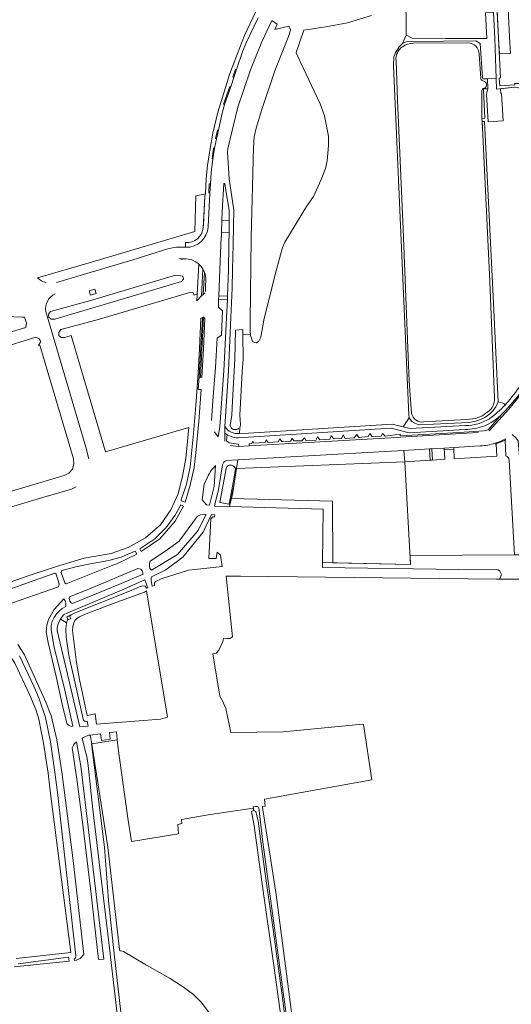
# Model space of a CAD drawing. Header units: metres. Extents: x 209813 to 223847, y 571801 to 587119.
# Tile 12 of 256: x 212626 to 212845, y 572615 to 573053. Entities that reach past the tile are written whole.
import ezdxf

# ---------------------------------------------------------------- set-up
doc = ezdxf.new("R2010")
doc.units = ezdxf.units.M
for name, color, linetype, lineweight in [('B-RO-GR-BEPLANTING_CULTUUR_BOSPLANTSOEN-GV', 8, 'Continuous', 0), ('B-RO-GR-BEPLANTING_CULTUUR_HEESTERS-GV', 8, 'Continuous', 0), ('B-RO-GR-BEPLANTING_CULTUUR_ROOS-GV', 8, 'Continuous', 0), ('B-RO-GR-GRAS-GV', 8, 'Continuous', 0), ('B-RO-GR-GROENVOORZIENING-GV', 8, 'Continuous', 0), ('B-RO-GR-HAAG-GV', 8, 'Continuous', 0), ('B-RO-KW-KUNSTWERK_STUW-GV', 8, 'Continuous', 0), ('B-RO-OG-TERREIN_CULTUURSCHEIDING-GV', 8, 'Continuous', 0), ('B-RO-OG-WEG-GV', 8, 'Continuous', 0), ('B-RO-VH-ONVERHARD-GV', 8, 'Continuous', 0), ('B-RO-VH-VERHARDING_STRAATBAKSTEEN-GV', 8, 'Continuous', 0), ('B-RO-VH-VERHARDING_TEGEL-GV', 8, 'Continuous', 0)]:
    doc.layers.add(name, color=color, linetype=linetype, lineweight=lineweight)

msp = doc.modelspace()

# ---------------------------------------------------------------- linework, layer by layer
at = {"layer": 'B-RO-GR-BEPLANTING_CULTUUR_BOSPLANTSOEN-GV', "flags": 128}
for points in [[(212723.745, 572871.63), (212723.642, 572868.902), (212727.654, 572869.104), (212791.584, 572873.129), (212796.567, 572871.837), (212799.172, 572875.93), (212798.993, 572877.007), (212792.189, 573032.676), (212792.361, 573036.725), (212792.726, 573037.773), (212793.157, 573038.589), (212793.443, 573039.007), (212794.671, 573041.113), (212796.142, 573042.624), (212797.772, 573046.325), (212797.65, 573066.589)], [(212782.408, 573055.104), (212771.685, 573051.892), (212762.132, 573050.142), (212752.324, 573048.522), (212748.89, 573038.665), (212748.91, 573038.491), (212749.467, 573037.167), (212759.571, 573015.768), (212761.444, 573010.393), (212763.203, 573001.348), (212763.203, 572997.17), (212762.633, 572990.453), (212761.896, 572987.014), (212760.067, 572982.042), (212756.515, 572974.494), (212753.444, 572969.988), (212743.778, 572954.125), (212742.809, 572951.765), (212739.628, 572940.343), (212734.523, 572919.461), (212733.091, 572911.808), (212732.281, 572910.04), (212731.248, 572909.313), (212730.254, 572909.413), (212729.489, 572909.965), (212729.067, 572910.921), (212728.601, 572912.596), (212728.558, 572913.055), (212725.169, 572912.855), (212725.223, 572902.022), (212724.809, 572896.367), (212723.862, 572877.031), (212724.049, 572872.984)], [(212846.22, 573023.165), (212839.85, 573022.527), (212839.951, 573020.382), (212840.309, 573020.402), (212840.982, 573008.171), (212834.292, 573007.803), (212833.619, 573020.034), (212834.18, 573022.497), (212833.915, 573022.409), (212832.999, 573022.398), (212832.458, 573022.276), (212832.303, 573022.033), (212832.789, 573009.324), (212831.501, 573009.285), (212831.602, 573007.839), (212832.769, 573007.868), (212836.747, 572927.004), (212838.73, 572882.963), (212840.902, 572882.451), (212841.428, 572882.057), (212841.849, 572881.587)], [(212841.881, 572866.552), (212842.094, 572866.139), (212841.853, 572865.902), (212842.221, 572858.909)], [(212843.706, 572857.088), (212846.114, 572814.81), (212851.858, 572814.832), (212847.626, 572865.648), (212846.586, 572866.964), (212845.007, 572868.443)]]:
    msp.add_lwpolyline(points, dxfattribs=at)
at = {"layer": 'B-RO-GR-BEPLANTING_CULTUUR_BOSPLANTSOEN-GV'}
for points in [[(212724.049, 572872.984, -0.1664807), (212723.745, 572871.63)], [(212842.221, 572858.909, -0.3237532), (212843.706, 572857.088)]]:
    msp.add_lwpolyline(points, format="xyb", dxfattribs=at)
at = {"layer": 'B-RO-GR-BEPLANTING_CULTUUR_BOSPLANTSOEN-GV', "flags": 128}
msp.add_lwpolyline([(212799.828, 572810.556), (212797.234, 572856.339), (212722.314, 572853.303), (212720.649, 572842.688), (212720.015, 572839.889), (212765.05, 572838.779), (212765.21, 572811.308)], close=True, dxfattribs=at)
at = {"layer": 'B-RO-GR-BEPLANTING_CULTUUR_HEESTERS-GV', "flags": 128}
for points in [[(212852.559, 572886.87), (212851.25, 572889.307), (212843.494, 572879.776), (212834.806, 572870.14)], [(212841.849, 572881.587), (212841.428, 572882.057), (212840.902, 572882.451), (212838.73, 572882.963), (212837.7, 572880.734), (212836.551, 572879.098), (212834.881, 572877.469), (212832.828, 572875.996), (212831.213, 572875.241), (212828.916, 572874.407), (212826.62, 572873.939), (212825.624, 572873.814), (212809.969, 572873.019), (212803.947, 572872.835), (212802.698, 572873.141), (212801.397, 572873.717), (212800.383, 572874.273), (212799.748, 572875.015), (212799.172, 572875.93), (212796.567, 572871.837), (212799.408, 572871.1), (212824.268, 572872.477)], [(212830.849, 572863.415), (212819.011, 572862.646), (212819.211, 572857.652), (212838.17, 572858.771)], [(212838.17, 572858.771), (212837.92, 572864.249), (212837.496, 572864.135), (212837.277, 572864.633)]]:
    msp.add_lwpolyline(points, dxfattribs=at)
at = {"layer": 'B-RO-GR-BEPLANTING_CULTUUR_HEESTERS-GV'}
for points in [[(212824.268, 572872.477, 0.1406303), (212834.93, 572875.507)], [(212837.277, 572864.633, -0.0905334), (212830.849, 572863.415)]]:
    msp.add_lwpolyline(points, format="xyb", dxfattribs=at)
at = {"layer": 'B-RO-GR-BEPLANTING_CULTUUR_HEESTERS-GV', "flags": 128}
for points in [[(212797.234, 572856.339), (212808.464, 572857.01), (212808.216, 572862.034), (212796.745, 572861.35)], [(212809.522, 572857.073), (212815.041, 572857.403), (212814.78, 572862.397), (212809.316, 572862.062)]]:
    msp.add_lwpolyline(points, close=True, dxfattribs=at)
at = {"layer": 'B-RO-GR-BEPLANTING_CULTUUR_ROOS-GV', "flags": 128}
for points in [[(212708, 572940.694), (212707.475, 572930.897), (212708.156, 572931.611)], [(212708.536, 572934.861), (212708.623, 572937.289)], [(212708.44, 572932.202), (212708.536, 572934.861)]]:
    msp.add_lwpolyline(points, dxfattribs=at)
at = {"layer": 'B-RO-GR-BEPLANTING_CULTUUR_ROOS-GV'}
msp.add_lwpolyline([(212708.623, 572937.289, 0.1048292), (212708, 572940.694)], format="xyb", dxfattribs=at)
at = {"layer": 'B-RO-GR-BEPLANTING_CULTUUR_ROOS-GV', "flags": 128}
for points in [[(212699.405, 572838.282), (212701.757, 572845.903), (212703.4, 572853.78), (212704.37, 572861.749), (212705.519, 572874.194), (212706.547, 572888.46), (212705.3, 572888.46), (212705.715, 572894.344), (212707.146, 572920.201), (212707.65, 572920.71), (212706.412, 572920.259), (212705.849, 572906.777), (212705.229, 572895.785), (212704.239, 572881.362), (212703.241, 572868.914), (212701.622, 572854.073), (212700.012, 572846.353), (212697.654, 572839.303), (212697.726, 572838.947)], [(212707.226, 572898.941), (212707.647, 572906.694), (212708.21, 572920.184), (212707.65, 572920.71), (212706.241, 572893.946), (212706.908, 572893.905)], [(212679.88, 572816.284), (212688.111, 572821.972), (212695.002, 572829.916), (212698.692, 572836.476), (212697.553, 572837.085), (212694.945, 572832.495), (212691.414, 572827.575), (212690.457, 572826.45), (212685.941, 572821.952), (212679.251, 572817.47)]]:
    msp.add_lwpolyline(points, close=True, dxfattribs=at)
at = {"layer": 'B-RO-GR-GRAS-GV', "flags": 128}
for points in [[(212853.428, 572803.996), (212838.105, 572803.996), (212724.141, 572805.297), (212717.661, 572805.3), (212720.536, 572778.402), (212719.399, 572777.59), (212718.198, 572777.573), (212716.522, 572777.788), (212716.189, 572776.303), (212714.408, 572772.415), (212713.275, 572771.087), (212712.696, 572770.9), (212711.84, 572770.821), (212714.878, 572751.852), (212716.109, 572749.811), (212717.613, 572746.47), (212719.776, 572735.783), (212743.129, 572735.977), (212778.355, 572739.361), (212778.879, 572739.304), (212782.621, 572714.607), (212734.718, 572705.975), (212735.139, 572702.897), (212733.853, 572702.735), (212733.899, 572702.366), (212739.782, 572664.639), (212748.911, 572595.285)], [(212624.178, 572635.06), (212648.521, 572637.733), (212639.56, 572708.564), (212638.433, 572717.633), (212636.431, 572730.995), (212634.274, 572741.59), (212632.994, 572745.932), (212630.292, 572752.358), (212623.669, 572766.658), (212622.476, 572768.56)], [(212657.984, 572730.495), (212665.077, 572684.701), (212670.202, 572639.01), (212670.311, 572638.515), (212671.04, 572638.396), (212672.044, 572638.09), (212682.308, 572632.01), (212692.817, 572626.19), (212698.753, 572622.325), (212703.104, 572618.919), (212706.526, 572615.59), (212711.136, 572609.517)], [(212743.093, 572601.965), (212738.898, 572631.945), (212734.385, 572663.938), (212730.225, 572694.2), (212729.055, 572700.47), (212729.971, 572701.02), (212729.785, 572702.035), (212709.716, 572699.034), (212697.871, 572696.962), (212697.924, 572695.11), (212696.23, 572694.792), (212696.495, 572690.585), (212675.596, 572687.186), (212673.978, 572697.61), (212669.573, 572728.579), (212669.187, 572732.514)], [(212623.382, 572631.357), (212647.856, 572633.871), (212647.592, 572635.591), (212625.177, 572632.587)]]:
    msp.add_lwpolyline(points, dxfattribs=at)
for points in [[(212655.894, 572743.301), (212659.398, 572743.98), (212659.974, 572739.448), (212688.523, 572741.584), (212691.613, 572742.613), (212682.274, 572798.848), (212681.386, 572798.277), (212667.386, 572793.131), (212654.638, 572788.209), (212652.454, 572787.259), (212651.27, 572786.498), (212650.279, 572785.585), (212649.835, 572784.545), (212649.476, 572783.005), (212649.338, 572781.18), (212651.063, 572766.903), (212652.466, 572759.26)], [(212669.187, 572732.514), (212668.842, 572736.031), (212665.844, 572735.658), (212666.118, 572732.7), (212662.23, 572732.184), (212661.81, 572735.156), (212657.122, 572734.572), (212657.957, 572730.627)]]:
    msp.add_lwpolyline(points, close=True, dxfattribs=at)
at = {"layer": 'B-RO-GR-GROENVOORZIENING-GV', "flags": 128}
for points in [[(212707.517, 572960.611), (212707.768, 572965.933), (212708.169, 572974.672), (212708.445, 572975.626), (212704.208, 572974.843), (212704.127, 572969.608), (212703.824, 572958.902), (212657.761, 572945.254), (212633.742, 572938.192)], [(212642.227, 572936.231), (212650.149, 572938.521), (212676.094, 572946.228), (212691.801, 572951.172), (212694.602, 572951.789), (212695.567, 572951.919), (212699.681, 572951.873), (212699.591, 572953.941)], [(212699.865, 572946.67), (212696.884, 572946.808)], [(212605.388, 572796.987), (212629.557, 572805.438), (212642.134, 572809.726), (212654.491, 572813.405), (212666.452, 572815.42), (212674.049, 572818.171), (212681.805, 572822.417), (212688.412, 572828.295), (212693.076, 572834.872), (212696.362, 572842.089), (212698.322, 572849.895), (212699.688, 572857.8), (212701.089, 572871.518), (212664.027, 572860.695), (212648.752, 572912.553), (212645.915, 572911.684), (212644.313, 572911.648), (212643.292, 572912.579), (212643.189, 572913.937), (212644.044, 572915.172), (212661.395, 572919.918), (212701.983, 572931.838), (212703.217, 572931.591), (212703.294, 572930.515), (212704.867, 572930.963), (212705.517, 572944.402)], [(212707.339, 572942.146), (212706.793, 572930.183), (212707.475, 572930.897)], [(212707.475, 572930.897), (212708, 572940.694)], [(212637.405, 572923.251), (212645.677, 572895.106), (212655.27, 572862.879), (212656.506, 572857.613)], [(212717.063, 572869.196), (212717.067, 572865.972), (212717.094, 572865.71), (212717.148, 572865.455)], [(212723.388, 572863.105), (212723.18, 572864.146), (212719.087, 572864.723), (212717.798, 572865.583), (212718.087, 572868.431)], [(212719.543, 572863.595), (212723.388, 572863.105)], [(212650.98, 572845.183), (212648.804, 572844.116), (212636.579, 572840.474), (212601.849, 572830.18), (212598.448, 572829.067), (212599.775, 572822.504), (212600.122, 572820.159), (212600.155, 572819.09), (212599.981, 572817.36), (212598.656, 572813.296), (212596.403, 572808.562), (212595.904, 572806.637), (212595.616, 572804.17), (212595.625, 572801.932), (212596.016, 572799.62), (212597.475, 572794.255)]]:
    msp.add_lwpolyline(points, dxfattribs=at)
at = {"layer": 'B-RO-GR-GROENVOORZIENING-GV'}
for points in [[(212699.591, 572953.941, 0.4004912), (212707.517, 572960.611)], [(212708, 572940.694, 0.3825962), (212697.478, 572946.465)], [(212633.742, 572938.192, 0.1465138), (212637.519, 572936.131)], [(212641.617, 572931.117, 0.3450543), (212637.405, 572923.251)]]:
    msp.add_lwpolyline(points, format="xyb", dxfattribs=at)
at = {"layer": 'B-RO-GR-GROENVOORZIENING-GV', "flags": 128}
for points in [[(212639.54, 572923.305), (212656.891, 572928.051), (212695.228, 572939.409), (212698.369, 572939.044), (212698.676, 572937.628), (212697.888, 572936.61), (212641.411, 572919.817), (212639.809, 572919.781), (212638.788, 572920.712), (212638.685, 572922.07)], [(212659.817, 572931.331), (212657.292, 572930.519), (212656.689, 572932.415), (212659.185, 572933.243)], [(212707.65, 572920.71), (212707.146, 572920.201), (212705.689, 572893.98), (212706.241, 572893.946)]]:
    msp.add_lwpolyline(points, close=True, dxfattribs=at)
at = {"layer": 'B-RO-GR-HAAG-GV', "flags": 128}
for points in [[(212707.339, 572942.146), (212706.793, 572930.183), (212707.475, 572930.897), (212708, 572940.694)], [(212840.45, 572877.481), (212834.361, 572870.511), (212832.39, 572870.09), (212821.49, 572869.294), (212795.214, 572867.824), (212795.106, 572868.601), (212788.49, 572867.751), (212787.374, 572868.889), (212786.708, 572867.708), (212782.681, 572867.552), (212781.629, 572868.943), (212780.878, 572867.59), (212776.744, 572867.094), (212775.88, 572868.485), (212774.64, 572866.943), (212770.656, 572866.718), (212769.754, 572868.372), (212769.116, 572866.755), (212765.696, 572866.492), (212764.493, 572867.921), (212763.855, 572866.342), (212759.439, 572866.043), (212758.408, 572867.374), (212757.571, 572865.892), (212753.371, 572865.661), (212752.512, 572866.929), (212751.396, 572865.64), (212747.874, 572865.618), (212747.101, 572866.671), (212746.371, 572865.532), (212742.657, 572865.257), (212741.627, 572866.482), (212740.854, 572865.15), (212736.35, 572864.959), (212735.577, 572866.052), (212735.136, 572864.849), (212730.049, 572864.588), (212729.522, 572865.533), (212729.083, 572864.47), (212727.939, 572864.379), (212728.011, 572863.465), (212791.009, 572866.949), (212792.269, 572867.152), (212795.27, 572867.321)], [(212719.543, 572863.595), (212723.388, 572863.105), (212723.18, 572864.146), (212719.087, 572864.723), (212717.798, 572865.583), (212718.087, 572868.431)], [(212795.27, 572867.321), (212824.823, 572868.987), (212829.893, 572869.389)]]:
    msp.add_lwpolyline(points, dxfattribs=at)
at = {"layer": 'B-RO-KW-KUNSTWERK_STUW-GV', "flags": 128}
msp.add_lwpolyline([(212648.041, 572786.16), (212648.544, 572786.37), (212648.04, 572787.779), (212646.753, 572787.242), (212647.328, 572785.863)], close=True, dxfattribs=at)
at = {"layer": 'B-RO-OG-TERREIN_CULTUURSCHEIDING-GV', "flags": 128}
for points in [[(212834.11, 573026.884), (212837.902, 573027.028), (212837.265, 573044.929), (212836.673, 573056.485), (212833.196, 573056.307), (212833.781, 573044.895), (212815.417, 573044.887), (212800.516, 573044.963), (212797.772, 573046.325), (212796.142, 573042.624), (212797.874, 573043.427), (212800.089, 573043.577), (212828.801, 573043.798), (212830.718, 573042.712), (212831.88, 573027.514), (212831.914, 573026.884)], [(212714.422, 572930.17), (212718.32, 572930.03), (212718.716, 572941.838), (212718.869, 572953.278), (212718.976, 572958.469), (212715.694, 572958.601), (212715.639, 572956.74), (212715.465, 572956.701), (212715.057, 572945.463)], [(212626.936, 572920.741), (212627.999, 572920.721), (212628.806, 572918.064), (212628.541, 572916.108), (212589.682, 572904.612), (212583.88, 572905.027), (212583.777, 572907.403), (212584.898, 572909.263), (212594.52, 572914.628), (212601.414, 572917.341), (212608.98, 572919.341), (212618.176, 572921.28), (212623.158, 572920.818)], [(212796.745, 572861.35), (212788.491, 572860.845), (212722.896, 572857.133), (212722.314, 572853.303), (212797.234, 572856.339)], [(212704.805, 572831.989), (212696.823, 572820.957), (212690.406, 572816.372), (212683.865, 572811.978), (212683.569, 572810.985), (212683.569, 572809.554), (212683.787, 572808.745), (212684.409, 572807.968), (212696.062, 572814.986), (212705.048, 572825.541), (212708.819, 572832.822), (212708.238, 572833.012), (212706.277, 572832.623)], [(212712.604, 572832.743), (212711.219, 572832.896), (212707.542, 572824.888), (212698.361, 572813.774), (212690.849, 572808.151), (212684.754, 572805.18), (212684.533, 572804.989), (212684.394, 572804.397), (212684.371, 572803.434), (212684.841, 572800.84), (212685.862, 572801.158), (212685.741, 572801.59), (212685.825, 572802.262), (212686.267, 572803.034), (212688.794, 572804.128), (212700.892, 572808.064), (212703.74, 572808.335), (212715.889, 572809.655), (212715.255, 572814.64), (212713.778, 572816.02), (212713.226, 572813.178), (212709.976, 572813.155), (212710.866, 572830.823), (212711.829, 572831.717), (212712.57, 572831.732)]]:
    msp.add_lwpolyline(points, close=True, dxfattribs=at)
for points in [[(212719.646, 572873.293), (212720.262, 572877.113), (212720.593, 572883.522), (212721.607, 572902.031), (212721.863, 572914.985), (212725.157, 572915.229), (212725.169, 572912.855), (212728.558, 572913.055), (212728.436, 572914.379), (212728.357, 572918.913), (212728.843, 572956.085), (212729.873, 572996.508), (212730.157, 573001.011), (212731.133, 573004.992), (212733.584, 573013.223), (212739.43, 573030.437), (212745.458, 573045.698), (212746.389, 573048.606), (212746.34, 573048.965), (212746.094, 573049.251), (212745.578, 573050.319), (212739.387, 573048.89), (212740.475, 573051.291), (212737.998, 573052.832), (212733.614, 573043.452), (212728.484, 573030.952), (212722.937, 573014.344), (212718.463, 572995.825), (212718.272, 572994.143), (212719.093, 572982.298), (212721.11, 572968.393), (212720.998, 572961.306), (212720.79, 572953.116), (212720.564, 572941.862), (212720.316, 572933.646), (212719.825, 572920.538), (212718.691, 572896.787), (212717.156, 572872.062)], [(212719.062, 572963.592), (212719.118, 572968.371), (212717.755, 572976.25), (212717.168, 572980.239), (212716.694, 572980.235), (212715.967, 572967.743), (212715.849, 572963.799)], [(212718.976, 572958.469), (212719.062, 572963.592), (212715.849, 572963.799), (212715.694, 572958.601)], [(212712.469, 572869.587), (212714.088, 572867.498), (212714.832, 572872.044), (212716.702, 572896.84), (212717.929, 572920.439), (212718.262, 572928.591), (212714.362, 572928.732), (212714.225, 572925.174), (212716.017, 572923.618), (212715.627, 572912.775), (212713.727, 572911.453), (212712.89, 572898.248), (212711.808, 572883.477), (212711.125, 572874.761)], [(212584.254, 572896.747), (212633.032, 572911.813), (212634.485, 572911.152), (212635.146, 572909.897), (212634.226, 572908.058), (212634.734, 572908.208), (212649.718, 572857.639), (212649.932, 572855.308), (212649.238, 572853.072), (212647.742, 572851.272), (212645.67, 572850.182), (212605.517, 572838.284)], [(212718.087, 572868.431), (212717.798, 572865.583), (212719.087, 572864.723), (212723.18, 572864.146), (212723.388, 572863.105), (212728.011, 572863.465), (212727.939, 572864.379), (212729.083, 572864.47), (212729.522, 572865.533), (212730.049, 572864.588), (212735.136, 572864.849), (212735.577, 572866.052), (212736.35, 572864.959), (212740.854, 572865.15), (212741.627, 572866.482), (212742.657, 572865.257), (212746.371, 572865.532), (212747.101, 572866.671), (212747.874, 572865.618), (212751.396, 572865.64), (212752.512, 572866.929), (212753.371, 572865.661), (212757.571, 572865.892), (212758.408, 572867.374), (212759.439, 572866.043), (212763.855, 572866.342), (212764.493, 572867.921), (212765.696, 572866.492), (212769.116, 572866.755), (212769.754, 572868.372), (212770.656, 572866.718), (212774.64, 572866.943), (212775.88, 572868.485), (212776.744, 572867.094), (212780.878, 572867.59), (212781.629, 572868.943), (212782.681, 572867.552), (212786.708, 572867.708), (212787.374, 572868.889), (212788.49, 572867.751), (212795.106, 572868.601), (212795.214, 572867.824), (212821.49, 572869.294), (212832.39, 572870.09), (212834.361, 572870.511), (212840.45, 572877.481)], [(212824.146, 572870.683), (212799.153, 572869.145), (212791.178, 572871.353), (212727.656, 572867.223), (212723.159, 572866.91)], [(212723.642, 572868.902), (212723.745, 572871.63)], [(212722.385, 572870.661), (212721.034, 572870.759)], [(212710.262, 572836.915), (212712.329, 572845.336), (212713.024, 572854.585)], [(212716.622, 572856.152), (212716.127, 572854.91), (212714.276, 572843.98), (212712.485, 572836.632), (212712.731, 572836.537), (212719.213, 572836.35), (212721.139, 572845.567), (212722.896, 572857.133), (212718.02, 572856.857)], [(212721.818, 572853.283), (212721.27, 572849.42), (212719.065, 572837.368), (212714.891, 572838.172), (212717.705, 572853.295)], [(212719.09, 572854.856), (212720.149, 572854.784)], [(212709.554, 572849.821), (212707.967, 572846.318), (212706.984, 572839.329), (212708.965, 572837.195), (212710.262, 572836.915)], [(212846.114, 572814.81), (212799.596, 572814.631), (212799.828, 572810.556), (212760.589, 572811.409), (212760.564, 572809.25), (212821.32, 572808.328), (212838.143, 572808.198), (212838.786, 572808.163), (212839.551, 572807.652), (212840.259, 572806.079), (212839.458, 572804.179), (212838.105, 572803.996), (212853.428, 572803.996)]]:
    msp.add_lwpolyline(points, dxfattribs=at)
at = {"layer": 'B-RO-OG-TERREIN_CULTUURSCHEIDING-GV'}
for points in [[(212721.034, 572870.759, -0.4516886), (212719.646, 572873.293)], [(212723.417, 572871.22, -0.1395978), (212722.385, 572870.661)], [(212828.262, 572871.087, -0.0428243), (212824.146, 572870.683)], [(212713.024, 572854.585, 0.1054835), (212709.554, 572849.821)], [(212718.02, 572856.857, 0.1536696), (212716.622, 572856.152)], [(212717.705, 572853.295, -0.3129853), (212719.09, 572854.856)], [(212720.149, 572854.784, -0.2371931), (212721.818, 572853.283)]]:
    msp.add_lwpolyline(points, format="xyb", dxfattribs=at)
msp.add_arc((212823.073, 572895.403), 24.963, 291.56486, 315.12679, dxfattribs=at)
at = {"layer": 'B-RO-OG-WEG-GV', "flags": 128}
for points in [[(212831.482, 573009.554), (212831.501, 573009.285), (212832.789, 573009.324), (212832.303, 573022.033), (212832.458, 573022.276), (212832.999, 573022.398), (212833.915, 573022.409), (212834.18, 573022.497), (212834.11, 573026.884), (212831.914, 573026.884), (212831.88, 573027.514), (212830.718, 573042.712), (212828.801, 573043.798), (212800.089, 573043.577), (212797.874, 573043.427), (212796.142, 573042.624), (212794.671, 573041.113), (212793.443, 573039.007), (212793.157, 573038.589), (212792.726, 573037.773), (212792.361, 573036.725), (212792.189, 573032.676), (212798.993, 572877.007), (212799.172, 572875.93), (212799.748, 572875.015), (212800.383, 572874.273), (212801.397, 572873.717), (212802.698, 572873.141), (212803.947, 572872.835), (212809.969, 572873.019), (212825.624, 572873.814), (212826.62, 572873.939), (212828.916, 572874.407), (212831.213, 572875.241), (212832.828, 572875.996), (212834.881, 572877.469), (212836.551, 572879.098), (212837.7, 572880.734), (212838.73, 572882.963), (212836.747, 572927.004), (212832.769, 573007.868), (212831.602, 573007.839), (212831.793, 573005.095)], [(212800.982, 573042.744), (212825.281, 573042.949)], [(212831.054, 573027.094), (212830.336, 573037.939)], [(212793.326, 573034.995), (212794.015, 573017.402), (212796.489, 572959.945), (212798.869, 572899.372), (212799.22, 572892.205), (212800.244, 572877.926)], [(212831.682, 573026.144), (212832.674, 573025.71)], [(212837.155, 572884.958), (212835.047, 572936.658), (212831.793, 573005.095), (212831.482, 573009.554), (212831.556, 573021.64)], [(212805.753, 572874.04), (212824.733, 572875.126), (212828.775, 572875.664)], [(212612.187, 572789.87), (212643.138, 572800.67), (212643.353, 572801.881), (212641.984, 572806.195), (212641.459, 572806.632), (212605.007, 572793.706)], [(212646.629, 572784.507), (212647.201, 572786.168), (212646.753, 572787.242), (212648.079, 572787.67), (212648.773, 572788.2), (212650.004, 572788.939), (212675.451, 572799.033), (212679.426, 572800.775), (212680.686, 572801.06), (212681.619, 572800.826), (212682.274, 572800.042), (212682.847, 572800.22), (212681.579, 572803.735), (212671.057, 572799.128), (212647.191, 572789.068), (212645.325, 572788.109), (212643.971, 572786.237)], [(212625.646, 572769.898), (212632.031, 572756.383), (212634.506, 572750.705), (212637.276, 572742.392), (212639.493, 572731.515), (212641.511, 572718.047), (212642.643, 572708.94), (212650.749, 572636.201), (212650.635, 572635.287), (212650.401, 572634.979), (212650.093, 572634.885), (212650.192, 572634.073), (212651.106, 572634.296), (212652.72, 572635.06), (212654.363, 572636.792), (212649.54, 572678.72), (212644.58, 572718.24), (212642.29, 572732.47), (212639.86, 572743.24), (212639.164, 572744.675), (212637.591, 572748.902), (212627.871, 572770.336), (212624.933, 572774.971)], [(212680.831, 572524.054), (212667.927, 572637.131), (212665.307, 572660.842), (212663.523, 572684.701), (212657.821, 572730.645), (212657.902, 572730.652), (212657.122, 572734.572), (212656.479, 572734.448), (212653.907, 572733.374), (212653.674, 572733.221), (212655.8, 572724.07), (212656.24, 572720.94), (212658.35, 572701.4), (212665.45, 572642.11), (212670.48, 572599)]]:
    msp.add_lwpolyline(points, dxfattribs=at)
at = {"layer": 'B-RO-OG-WEG-GV'}
for points in [[(212796.261, 573041.206, -0.1884606), (212800.982, 573042.744)], [(212825.281, 573042.949, -0.3881804), (212830.336, 573037.939)], [(212796.261, 573041.206, 0.2846345), (212793.326, 573034.995)], [(212831.054, 573027.094, 0.3843046), (212831.682, 573026.144)], [(212832.503, 573022.635, 0.669531), (212832.674, 573025.71)], [(212831.556, 573021.64, -0.403853), (212832.503, 573022.635)], [(212835.68, 572879.919, 0.1793455), (212837.155, 572884.958)], [(212828.775, 572875.664, 0.1285649), (212835.68, 572879.919)], [(212800.244, 572877.926, 0.396336), (212805.753, 572874.04)]]:
    msp.add_lwpolyline(points, format="xyb", dxfattribs=at)
at = {"layer": 'B-RO-OG-WEG-GV', "flags": 128}
for points in [[(212720.015, 572839.889), (212719.213, 572836.35), (212760.87, 572835.15), (212760.589, 572811.409), (212765.21, 572811.308), (212765.05, 572838.779)], [(212646.547, 572801.997), (212666.486, 572809.939), (212669.372, 572810.977), (212677.892, 572815.186), (212677.16, 572816.455), (212670.925, 572813.864), (212665.449, 572812.392), (212657.121, 572810.816), (212650.768, 572809.522), (212644.609, 572807.808), (212644.228, 572806.927), (212645.857, 572802.386)], [(212648.025, 572796.179), (212647.853, 572795.562), (212648.17, 572794.264), (212648.778, 572793.538), (212649.351, 572793.248), (212669.98, 572801.676), (212680.741, 572806.195), (212680.275, 572807.688), (212679.653, 572808.465), (212678.414, 572808.834), (212656.608, 572799.537)], [(212646.303, 572791.854), (212646.303, 572793.23), (212646.14, 572793.997), (212645.514, 572795.188), (212641.111, 572790.447), (212638.624, 572786.078), (212637.845, 572783.506), (212637.657, 572780.526), (212638.496, 572775.834), (212642.005, 572760.637), (212645.073, 572746.963), (212646.972, 572739.412), (212647.465, 572739.012), (212648.147, 572738.679), (212648.57, 572738.52), (212648.982, 572738.446), (212649.4, 572738.53), (212645.93, 572754.5), (212640.96, 572774.38), (212639.881, 572781.659), (212639.881, 572783.318), (212640.32, 572785.16), (212641.152, 572786.901), (212642.197, 572788.616), (212643.637, 572790.072), (212644.689, 572790.917)], [(212655.837, 572740.826), (212655.015, 572740.639), (212654.277, 572741.131), (212654.112, 572741.672), (212650.52, 572757.693), (212647.678, 572770.03), (212646.501, 572778.375), (212646.334, 572781.637), (212646.629, 572784.507), (212643.971, 572786.237), (212643.61, 572785.738), (212642.929, 572784.174), (212642.486, 572782.458), (212642.486, 572781.158), (212647.73, 572759.23), (212652.543, 572738.171), (212656.321, 572738.469)], [(212660.895, 572634.551), (212663.252, 572634.747), (212656.74, 572689.82), (212653.06, 572720.68), (212651.051, 572731.498), (212650.78, 572731.319), (212650.206, 572730.782), (212649.706, 572730.134), (212649.13, 572728.94), (212651.39, 572713.87), (212654.05, 572693.45), (212657.57, 572663.75)]]:
    msp.add_lwpolyline(points, close=True, dxfattribs=at)
at = {"layer": 'B-RO-VH-ONVERHARD-GV', "flags": 128}
msp.add_lwpolyline([(212744.905, 572607), (212734.084, 572686.838), (212732.223, 572702.155), (212732.066, 572702.443), (212731.823, 572702.613), (212731.58, 572702.697), (212730.839, 572702.718), (212729.694, 572702.528), (212729.971, 572701.02), (212730.933, 572700.486), (212731.885, 572696.142), (212734.988, 572673.86), (212738.619, 572648.012), (212742.709, 572618.526), (212745.811, 572593.843)], dxfattribs=at)
at = {"layer": 'B-RO-VH-VERHARDING_STRAATBAKSTEEN-GV', "flags": 128}
msp.add_lwpolyline([(212835.847, 573106.404), (212837.014, 573084.172), (212837.741, 573069.913), (212838.994, 573045.029), (212839.317, 573038.029), (212844.254, 573038.257), (212843.888, 573045.552), (212842.069, 573083.538), (212841.382, 573098.183), (212841.226, 573101.461), (212840.737, 573108.39), (212839.461, 573115.8), (212835.498, 573130.892), (212830.489, 573149.747), (212829.641, 573152.998), (212824.84, 573151.671), (212834.776, 573114.907), (212835.081, 573113.369)], dxfattribs=at)
at = {"layer": 'B-RO-VH-VERHARDING_TEGEL-GV', "flags": 128}
for points in [[(212834.129, 573106.234), (212837.265, 573044.929), (212837.902, 573027.028)], [(212730.792, 573056.605), (212725.89, 573046.276), (212722.776, 573038.178), (212719.221, 573028.855), (212717.373, 573023.08), (212713.963, 573012.118), (212711.738, 573002.685), (212710.373, 572995.022), (212709.449, 572988.257), (212708.847, 572982.466), (212708.499, 572975.811), (212708.169, 572974.672), (212707.637, 572961.821), (212707.517, 572960.611)], [(212837.902, 573027.028), (212838.068, 573022.344), (212846.11, 573023.171), (212847.254, 573023.111), (212848.898, 573022.632), (212850.199, 573022.117), (212851.119, 573021.343), (212852.286, 573019.955), (212852.63, 573018.946), (212854.299, 573019.514), (212854.121, 573020.243), (212852.25, 573022.74), (212849.317, 573024.48), (212848.056, 573024.792), (212846.115, 573024.792), (212846.151, 573024.206), (212839.502, 573023.805), (212839.293, 573027.267), (212839.809, 573027.338), (212838.994, 573045.029), (212838.411, 573056.602)], [(212722.296, 573031.026), (212725.188, 573039.318), (212726.459, 573042.587), (212731.888, 573054.038)], [(212719.765, 573023.298), (212721.136, 573027.505)], [(212714.271, 573004.025), (212715.723, 573011.034), (212717.01, 573015.486)], [(212712.558, 572995.969), (212713.412, 573000.184)], [(212711.823, 572991.272), (212712.558, 572995.969), (212712.063, 572996.034), (212711.436, 572991.324)], [(212710.684, 572980.145), (212711.105, 572985.121), (212711.823, 572991.272), (212711.436, 572991.324)], [(212709.662, 572960.962), (212710.45, 572976.048)], [(212699.591, 572953.941), (212699.681, 572951.873)], [(212705.517, 572944.402), (212704.724, 572928.014), (212706.793, 572930.183), (212707.339, 572942.146)], [(212717.156, 572872.062), (212717.063, 572869.196)], [(212824.268, 572872.477), (212799.408, 572871.1), (212791.584, 572873.129), (212727.654, 572869.104), (212723.642, 572868.902)], [(212841.853, 572865.902), (212842.094, 572866.139), (212841.881, 572866.552)], [(212837.277, 572864.633), (212837.496, 572864.135), (212837.92, 572864.249), (212841.853, 572865.902)]]:
    msp.add_lwpolyline(points, dxfattribs=at)
for points in [[(212721.136, 573027.505), (212722.296, 573031.026), (212721.89, 573031.213), (212720.623, 573027.69)], [(212719.765, 573023.298), (212719.298, 573023.482), (212716.463, 573015.685), (212717.01, 573015.486), (212719.39, 573022.148)], [(212713.412, 573000.184), (212714.271, 573004.025), (212713.892, 573004.096), (212712.972, 573000.29)], [(212710.45, 572976.048), (212710.684, 572980.145), (212710.201, 572980.145), (212709.922, 572976.085)], [(212718.32, 572930.03), (212714.422, 572930.17), (212714.362, 572928.732), (212718.262, 572928.591)], [(212808.464, 572857.01), (212809.522, 572857.073), (212809.316, 572862.062), (212808.216, 572862.034)], [(212819.011, 572862.646), (212814.78, 572862.397), (212814.808, 572861.853), (212819.037, 572861.996)]]:
    msp.add_lwpolyline(points, close=True, dxfattribs=at)
at = {"layer": 'B-RO-VH-VERHARDING_TEGEL-GV'}
for points in [[(212699.681, 572951.873, 0.4085841), (212709.662, 572960.962)], [(212707.339, 572942.146, 0.0814297), (212705.517, 572944.402)], [(212840.45, 572877.481, 0.0432574), (212850.837, 572890.074)], [(212849.628, 572891.463, -0.0225052), (212843.223, 572883.179)], [(212841.849, 572881.587, -0.0564072), (212834.93, 572875.507)], [(212843.223, 572883.179, -0.0132167), (212841.849, 572881.587)], [(212723.642, 572868.902, -0.3005233), (212717.156, 572872.062)], [(212828.262, 572871.087, 0.0428208), (212832.248, 572872.188)], [(212717.063, 572869.196, 0.1759828), (212723.111, 572866.914)], [(212841.881, 572866.552, -0.0896936), (212837.277, 572864.633)]]:
    msp.add_lwpolyline(points, format="xyb", dxfattribs=at)

doc.saveas('drawing.dxf')
